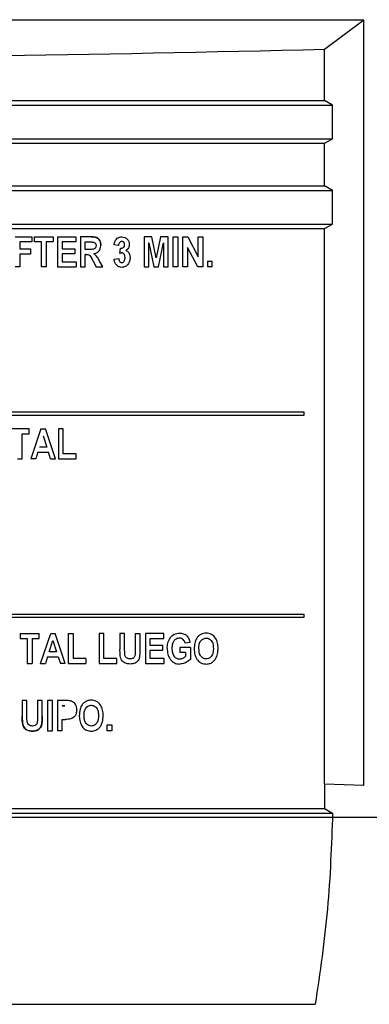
# Model space of a CAD drawing. Header units: inches. Extents: x 1390 to 5322, y 201 to 2979.
# Tile 13 of 85: x 1931 to 1951, y 1181 to 1239. Entities that reach past the tile are written whole.
import ezdxf

# ---------------------------------------------------------------- set-up
doc = ezdxf.new("R2010")
doc.units = ezdxf.units.IN
doc.header["$MEASUREMENT"] = 0
doc.layers.add('PWR_0600HP', color=7, linetype='Continuous')

# ---------------------------------------------------------------- blocks, each defined once
blk = doc.blocks.new('ssw06_front')
at = {"color": 144, "linetype": 'Continuous'}
for p, q in [((227.35, -666.912), (312.35, -666.912)), ((229.174, -671.917), (310.526, -671.917)), ((310.526, -673.896), (310.526, -671.917)), ((229.174, -673.896), (310.526, -673.896)), ((310.05, -676.657), (310.05, -674.157)), ((229.174, -676.917), (310.526, -676.917)), ((229.65, -676.657), (310.05, -676.657)), ((229.174, -678.896), (310.526, -678.896)), ((310.05, -679.157), (310.526, -678.896)), ((310.05, -711.733), (310.05, -679.157)), ((291.926, -679.643), (292.911, -679.643)), ((292.911, -679.643), (292.911, -679.941)), ((293.049, -679.941), (293.049, -679.643)), ((293.049, -679.643), (294.148, -679.643)), ((294.148, -679.643), (294.148, -679.941)), ((294.4, -679.643), (295.477, -679.643)), ((294.4, -679.643), (294.4, -681.407)), ((295.477, -679.643), (295.477, -679.941)), ((295.752, -679.643), (295.752, -681.407)), ((296.371, -679.643), (295.752, -679.643)), ((299.486, -679.643), (299.486, -681.407)), ((299.941, -679.643), (299.486, -679.643)), ((300.185, -680.869), (299.941, -679.643)), ((300.433, -679.643), (300.185, -680.869)), ((300.883, -679.643), (300.433, -679.643)), ((300.883, -681.407), (300.883, -679.643)), ((301.181, -681.407), (301.181, -679.643)), ((301.181, -679.643), (301.456, -679.643)), ((301.456, -679.643), (301.456, -681.407)), ((301.754, -681.407), (301.754, -679.643)), ((301.754, -679.643), (302.041, -679.643)), ((302.041, -679.643), (302.647, -680.821)), ((302.647, -680.821), (302.647, -679.643)), ((302.647, -679.643), (302.922, -679.643)), ((302.922, -679.643), (302.922, -681.407)), ((292.911, -679.941), (292.201, -679.941)), ((292.201, -679.941), (292.201, -680.353)), ((292.201, -680.353), (292.82, -680.353)), ((292.82, -680.353), (292.82, -680.651)), ((293.461, -679.941), (293.049, -679.941)), ((293.461, -681.407), (293.461, -679.941)), ((293.736, -679.941), (293.736, -681.407)), ((294.148, -679.941), (293.736, -679.941)), ((295.477, -679.941), (294.675, -679.941)), ((294.675, -679.941), (294.675, -680.353)), ((294.675, -680.353), (295.431, -680.353)), ((295.431, -680.353), (295.431, -680.628)), ((296.027, -680.376), (296.027, -679.941)), ((296.027, -679.941), (296.275, -679.941)), ((296.262, -680.376), (296.027, -680.376)), ((297.974, -680.147), (297.722, -680.101)), ((298.066, -680.608), (298.096, -680.307)), ((299.761, -681.407), (299.761, -679.996)), ((299.761, -679.996), (300.042, -681.407)), ((300.322, -681.407), (300.608, -679.996)), ((300.608, -679.996), (300.608, -681.407)), ((302.029, -680.257), (302.029, -681.407)), ((302.625, -681.407), (302.029, -680.257)), ((292.201, -680.651), (292.201, -681.407)), ((292.82, -680.651), (292.201, -680.651)), ((295.431, -680.628), (294.675, -680.628)), ((294.675, -680.628), (294.675, -681.109)), ((296.027, -681.407), (296.027, -680.674)), ((296.027, -680.674), (296.086, -680.674)), ((296.086, -680.674), (296.027, -680.674)), ((296.467, -681.025), (296.671, -681.407)), ((297.722, -680.949), (297.997, -680.903)), ((292.201, -681.407), (291.926, -681.407)), ((293.736, -681.407), (293.461, -681.407)), ((294.4, -681.407), (295.5, -681.407)), ((294.675, -681.109), (295.5, -681.109)), ((295.5, -681.109), (295.5, -681.407)), ((295.752, -681.407), (296.027, -681.407)), ((296.671, -681.407), (297.058, -681.407)), ((297.058, -681.407), (296.873, -681.062)), ((299.486, -681.407), (299.761, -681.407)), ((300.042, -681.407), (300.322, -681.407)), ((300.608, -681.407), (300.883, -681.407)), ((301.456, -681.407), (301.181, -681.407)), ((302.029, -681.407), (301.754, -681.407)), ((302.922, -681.407), (302.625, -681.407)), ((303.197, -681.063), (303.472, -681.063)), ((303.197, -681.063), (303.197, -681.407)), ((303.472, -681.407), (303.197, -681.407)), ((303.472, -681.407), (303.472, -681.063)), ((292.751, -690.893), (291.651, -690.893)), ((292.751, -691.191), (292.751, -690.893)), ((293.434, -690.893), (292.843, -692.657)), ((293.434, -690.893), (293.693, -690.893)), ((293.564, -691.309), (293.777, -691.97)), ((294.286, -692.657), (293.693, -690.893)), ((294.469, -690.893), (294.469, -692.657)), ((294.744, -692.359), (294.744, -690.893)), ((293.777, -691.97), (293.351, -691.97)), ((293.256, -692.267), (293.13, -692.657)), ((293.256, -692.267), (293.873, -692.267)), ((293.999, -692.657), (293.873, -692.267)), ((295.5, -692.359), (294.744, -692.359)), ((293.13, -692.657), (292.843, -692.657)), ((293.999, -692.657), (294.286, -692.657)), ((294.469, -692.657), (295.5, -692.657)), ((308.85, -701.957), (253.85, -701.957)), ((292.225, -702.893), (293.324, -702.893)), ((292.225, -702.893), (292.225, -703.191)), ((293.324, -703.191), (293.324, -702.893)), ((293.416, -704.657), (294.008, -702.893)), ((294.008, -702.893), (294.267, -702.893)), ((294.859, -704.657), (294.267, -702.893)), ((295.043, -704.657), (295.043, -702.893)), ((295.043, -702.893), (295.317, -702.893)), ((295.317, -702.893), (295.317, -704.359)), ((297.127, -702.893), (296.852, -702.893)), ((296.852, -702.893), (296.852, -704.657)), ((298.066, -702.893), (298.066, -703.83)), ((298.341, -702.893), (298.066, -702.893)), ((298.341, -703.848), (298.341, -702.893)), ((298.96, -702.893), (299.235, -702.893)), ((298.96, -702.893), (298.96, -703.868)), ((299.235, -702.893), (299.235, -703.816)), ((292.225, -703.191), (292.637, -703.191)), ((292.637, -703.191), (292.637, -704.657)), ((292.912, -703.191), (292.912, -704.657)), ((292.912, -703.191), (293.324, -703.191)), ((293.925, -703.97), (294.138, -703.309)), ((294.138, -703.309), (294.351, -703.97)), ((302.167, -703.42), (301.892, -703.466)), ((294.351, -703.97), (293.925, -703.97)), ((299.83, -704.359), (299.83, -703.878)), ((299.83, -703.878), (300.586, -703.878)), ((302.19, -703.718), (301.571, -703.718)), ((301.571, -703.718), (301.571, -704.015)), ((301.915, -704.015), (301.571, -704.015)), ((301.915, -704.015), (301.915, -704.235)), ((302.19, -703.718), (302.19, -704.411)), ((292.637, -704.657), (292.912, -704.657)), ((293.416, -704.657), (293.704, -704.657)), ((293.829, -704.267), (293.704, -704.657)), ((293.829, -704.267), (294.447, -704.267)), ((294.447, -704.267), (294.572, -704.657)), ((294.859, -704.657), (294.572, -704.657)), ((295.043, -704.657), (296.073, -704.657)), ((296.073, -704.359), (295.317, -704.359)), ((296.073, -704.359), (296.073, -704.657)), ((297.883, -704.359), (297.127, -704.359)), ((300.655, -704.359), (299.83, -704.359)), ((300.655, -704.657), (300.655, -704.359)), ((292.339, -706.825), (292.339, -707.762)), ((292.614, -706.825), (292.339, -706.825)), ((292.614, -707.78), (292.614, -706.825)), ((293.233, -706.825), (293.233, -707.801)), ((293.508, -706.825), (293.233, -706.825)), ((293.508, -707.748), (293.508, -706.825)), ((294.103, -706.825), (293.828, -706.825)), ((293.828, -706.825), (293.828, -708.589)), ((294.103, -708.589), (294.103, -706.825)), ((294.876, -706.825), (294.401, -706.825)), ((294.401, -706.825), (294.401, -708.589)), ((294.834, -707.123), (294.676, -707.123)), ((294.676, -707.123), (294.834, -707.123)), ((294.676, -707.925), (294.875, -707.925)), ((294.676, -708.589), (294.676, -707.925)), ((293.828, -708.589), (294.103, -708.589)), ((294.676, -708.589), (294.401, -708.589)), ((297.31, -708.589), (297.31, -708.245)), ((297.31, -708.245), (297.585, -708.245)), ((297.585, -708.589), (297.31, -708.589)), ((297.585, -708.245), (297.585, -708.589))]:
    blk.add_line(p, q, dxfattribs=at)
at = {"color": 7, "linetype": 'Continuous'}
for p, q in [((310.05, -668.639), (312.35, -666.912)), ((312.35, -711.794), (312.35, -666.912)), ((310.05, -671.657), (310.05, -668.639)), ((229.65, -671.657), (310.05, -671.657)), ((310.526, -671.917), (310.05, -671.657)), ((310.05, -674.157), (310.526, -673.896)), ((229.65, -674.157), (310.05, -674.157)), ((310.526, -676.917), (310.05, -676.657)), ((310.526, -678.896), (310.526, -676.917)), ((229.65, -679.157), (310.05, -679.157)), ((253.85, -689.907), (308.85, -689.907)), ((308.85, -690.107), (253.85, -690.107)), ((308.85, -689.907), (308.85, -690.107)), ((292.339, -691.191), (292.751, -691.191)), ((292.339, -692.657), (292.339, -691.191)), ((294.744, -690.893), (294.469, -690.893)), ((295.5, -692.657), (295.5, -692.359)), ((292.064, -692.657), (292.339, -692.657)), ((253.85, -701.757), (308.85, -701.757)), ((308.85, -701.757), (308.85, -701.957)), ((297.127, -704.359), (297.127, -702.893)), ((299.555, -702.893), (299.555, -704.657)), ((300.632, -702.893), (299.555, -702.893)), ((300.632, -703.191), (300.632, -702.893)), ((299.83, -703.191), (300.632, -703.191)), ((299.83, -703.603), (299.83, -703.191)), ((300.586, -703.603), (299.83, -703.603)), ((300.586, -703.878), (300.586, -703.603)), ((296.852, -704.657), (297.883, -704.657)), ((297.883, -704.657), (297.883, -704.359)), ((299.555, -704.657), (300.655, -704.657)), ((310.05, -711.733), (310.051, -713.157)), ((312.35, -711.794), (310.05, -711.733)), ((229.649, -713.157), (310.051, -713.157)), ((310.051, -713.157), (310.524, -713.417)), ((229.176, -713.417), (310.524, -713.417)), ((535.699, -713.676), (230.55, -713.676)), ((230.193, -724.627), (309.507, -724.627))]:
    blk.add_line(p, q, dxfattribs=at)
at = {"color": 144, "linetype": 'Continuous', "flags": 128}
for points in [[(294.4, -679.643), (294.4, -679.643)], [(295.5, -681.407), (295.5, -681.407)], [(303.197, -681.063), (303.197, -681.063)], [(303.197, -681.407), (303.197, -681.407)], [(303.472, -681.063), (303.472, -681.063)], [(303.472, -681.407), (303.472, -681.407)], [(293.434, -690.893), (293.434, -690.893)], [(293.564, -691.309), (293.564, -691.309)], [(293.693, -690.893), (293.693, -690.893)], [(293.351, -691.97), (293.351, -691.97)], [(293.256, -692.267), (293.256, -692.267)], [(293.873, -692.267), (293.873, -692.267)], [(292.843, -692.657), (292.843, -692.657)], [(293.999, -692.657), (293.999, -692.657)], [(292.225, -702.893), (292.225, -702.893)], [(293.324, -702.893), (293.324, -702.893)], [(294.267, -702.893), (294.267, -702.893)], [(298.96, -702.893), (298.96, -702.893)], [(303.117, -702.87), (303.117, -702.87)], [(292.912, -703.191), (292.912, -703.191)], [(298.066, -703.83), (298.066, -703.83)], [(300.838, -703.772), (300.838, -703.772)], [(301.571, -704.015), (301.571, -704.015)], [(301.915, -704.015), (301.915, -704.015)], [(302.19, -703.718), (302.19, -703.718)], [(302.419, -703.786), (302.419, -703.786)], [(292.912, -704.657), (292.912, -704.657)], [(293.416, -704.657), (293.416, -704.657)], [(293.704, -704.657), (293.704, -704.657)], [(293.829, -704.267), (293.829, -704.267)], [(294.572, -704.657), (294.572, -704.657)], [(294.859, -704.657), (294.859, -704.657)], [(295.043, -704.657), (295.043, -704.657)], [(295.317, -704.359), (295.317, -704.359)], [(296.073, -704.359), (296.073, -704.359)], [(296.073, -704.657), (296.073, -704.657)], [(301.571, -704.68), (301.571, -704.68)], [(301.915, -704.235), (301.915, -704.235)], [(295.224, -706.851), (295.224, -706.851)], [(294.676, -707.123), (294.676, -707.123)], [(294.834, -707.123), (294.834, -707.123)], [(294.875, -707.925), (294.875, -707.925)], [(295.684, -707.718), (295.684, -707.718)], [(297.081, -707.707), (297.081, -707.707)], [(294.401, -708.589), (294.401, -708.589)], [(294.676, -708.589), (294.676, -708.589)], [(296.384, -708.612), (296.384, -708.612)], [(296.875, -708.394), (296.875, -708.394)]]:
    blk.add_lwpolyline(points, dxfattribs=at)
at = {"color": 7, "linetype": 'Continuous'}
blk.add_ellipse((269.85, -481.491), major_axis=(544.999, 0), ratio=0.344328, start_param=4.63856, end_param=4.786217, dxfattribs=at)
at = {"color": 144, "linetype": 'Continuous'}
for points, knots in [([(296.943, -680.137), (296.937, -680.058), (296.926, -679.931), (296.84, -679.787), (296.746, -679.701), (296.587, -679.645), (296.46, -679.644), (296.371, -679.643)], [0, 0, 0, 0, 0.2668842, 0.4317705, 0.5641364, 0.697042, 1, 1, 1, 1]), ([(296.371, -679.643), (296.444, -679.644), (296.517, -679.645), (296.626, -679.663), (296.661, -679.671), (296.729, -679.698), (296.76, -679.717), (296.842, -679.789), (296.883, -679.853), (296.933, -679.99), (296.941, -680.064), (296.943, -680.137)], [0, 0, 0, 0, 0.25, 0.25, 0.375, 0.375, 0.5, 0.5, 0.75, 0.75, 1, 1, 1, 1]), ([(297.722, -680.101), (297.734, -680.043), (297.759, -679.925), (297.841, -679.777), (297.962, -679.685), (298.075, -679.647), (298.148, -679.644), (298.177, -679.643)], [0, 0, 0, 0, 0.2518935, 0.5068765, 0.6921464, 0.8769653, 1, 1, 1, 1]), ([(298.177, -679.643), (298.235, -679.644), (298.293, -679.652), (298.401, -679.693), (298.449, -679.727), (298.527, -679.812), (298.56, -679.861), (298.604, -679.967), (298.614, -680.024), (298.615, -680.082)], [0, 0, 0, 0, 0.25, 0.25, 0.5, 0.5, 0.75, 0.75, 1, 1, 1, 1]), ([(296.668, -680.154), (296.667, -680.199), (296.661, -680.245), (296.613, -680.321), (296.575, -680.35), (296.486, -680.371), (296.441, -680.372), (296.352, -680.376), (296.307, -680.376), (296.262, -680.376)], [0, 0, 0, 0, 0.25, 0.25, 0.5, 0.5, 0.75, 0.75, 1, 1, 1, 1]), ([(296.275, -679.941), (296.318, -679.941), (296.382, -679.942), (296.468, -679.944), (296.511, -679.95), (296.532, -679.954)], [0, 0, 0, 0, 0.498977, 0.748892, 1, 1, 1, 1]), ([(296.532, -679.954), (296.553, -679.962), (296.595, -679.979), (296.641, -680.028), (296.665, -680.089), (296.667, -680.132), (296.668, -680.154)], [0, 0, 0, 0, 0.254771, 0.511622, 0.745581, 1, 1, 1, 1]), ([(296.538, -680.629), (296.609, -680.611), (296.725, -680.581), (296.85, -680.468), (296.924, -680.331), (296.941, -680.214), (296.943, -680.145), (296.943, -680.137)], [0, 0, 0, 0, 0.308338, 0.505769, 0.70313, 0.96539, 1, 1, 1, 1]), ([(298.169, -679.918), (298.148, -679.92), (298.104, -679.924), (298.05, -679.961), (298.005, -680.016), (297.982, -680.082), (297.976, -680.129), (297.974, -680.147)], [0, 0, 0, 0, 0.19394, 0.389667, 0.57164, 0.83302, 1, 1, 1, 1]), ([(298.096, -680.307), (298.128, -680.307), (298.16, -680.305), (298.222, -680.289), (298.25, -680.273), (298.275, -680.254)], [0, 0, 0, 0, 0.5, 0.5, 1, 1, 1, 1]), ([(298.34, -680.098), (298.339, -680.073), (298.336, -680.03), (298.306, -679.976), (298.265, -679.94), (298.217, -679.92), (298.184, -679.919), (298.169, -679.918)], [0, 0, 0, 0, 0.26582, 0.456329, 0.646829, 0.844639, 1, 1, 1, 1]), ([(298.275, -680.254), (298.286, -680.244), (298.297, -680.234), (298.314, -680.21), (298.32, -680.197), (298.336, -680.156), (298.339, -680.127), (298.34, -680.098)], [0, 0, 0, 0, 0.25, 0.25, 0.5, 0.5, 1, 1, 1, 1]), ([(298.615, -680.082), (298.614, -680.118), (298.611, -680.155), (298.593, -680.225), (298.579, -680.258), (298.524, -680.353), (298.469, -680.401), (298.409, -680.442)], [0, 0, 0, 0, 0.25, 0.25, 0.5, 0.5, 1, 1, 1, 1]), ([(298.409, -680.442), (298.442, -680.456), (298.508, -680.483), (298.583, -680.566), (298.649, -680.692), (298.657, -680.799), (298.661, -680.866)], [0, 0, 0, 0, 0.200592, 0.401237, 0.621349, 1, 1, 1, 1]), ([(296.086, -680.674), (296.12, -680.674), (296.175, -680.675), (296.249, -680.698), (296.352, -680.789), (296.406, -680.913), (296.459, -681.01), (296.467, -681.025)], [0, 0, 0, 0, 0.179766, 0.293647, 0.407563, 0.903611, 1, 1, 1, 1]), ([(296.873, -681.062), (296.851, -681.021), (296.807, -680.94), (296.721, -680.794), (296.625, -680.69), (296.55, -680.638), (296.538, -680.629)], [0, 0, 0, 0, 0.25085, 0.501826, 0.921878, 1, 1, 1, 1]), ([(298.186, -681.43), (298.133, -681.425), (298.027, -681.416), (297.893, -681.332), (297.794, -681.213), (297.74, -681.081), (297.727, -680.988), (297.722, -680.949)], [0, 0, 0, 0, 0.213634, 0.429345, 0.621665, 0.837619, 1, 1, 1, 1]), ([(297.997, -680.903), (298, -680.932), (298.007, -680.99), (298.037, -681.066), (298.081, -681.118), (298.128, -681.15), (298.163, -681.153), (298.181, -681.155)], [0, 0, 0, 0, 0.254887, 0.512235, 0.700994, 0.843441, 1, 1, 1, 1]), ([(298.183, -680.582), (298.173, -680.583), (298.153, -680.583), (298.113, -680.592), (298.085, -680.601), (298.066, -680.608)], [0, 0, 0, 0, 0.250722, 0.501734, 1, 1, 1, 1]), ([(298.181, -681.155), (298.199, -681.153), (298.234, -681.149), (298.284, -681.114), (298.329, -681.053), (298.359, -680.964), (298.362, -680.895), (298.363, -680.859)], [0, 0, 0, 0, 0.138167, 0.277647, 0.460826, 0.720279, 1, 1, 1, 1]), ([(298.363, -680.859), (298.362, -680.798), (298.355, -680.736), (298.312, -680.654), (298.293, -680.63), (298.256, -680.602), (298.243, -680.594), (298.214, -680.585), (298.198, -680.583), (298.183, -680.582)], [0, 0, 0, 0, 0.5, 0.5, 0.75, 0.75, 0.875, 0.875, 1, 1, 1, 1]), ([(298.661, -680.866), (298.656, -680.936), (298.647, -681.075), (298.547, -681.256), (298.413, -681.376), (298.286, -681.425), (298.213, -681.428), (298.186, -681.43)], [0, 0, 0, 0, 0.253619, 0.509833, 0.733769, 0.901244, 1, 1, 1, 1]), ([(300.838, -703.772), (300.839, -703.664), (300.848, -703.556), (300.901, -703.345), (300.943, -703.247), (301.064, -703.066), (301.144, -702.988), (301.288, -702.916), (301.34, -702.897), (301.446, -702.875), (301.5, -702.871), (301.554, -702.87)], [0, 0, 0, 0, 0.25, 0.25, 0.5, 0.5, 0.75, 0.75, 0.875, 0.875, 1, 1, 1, 1]), ([(301.554, -702.87), (301.63, -702.872), (301.705, -702.879), (301.851, -702.926), (301.918, -702.964), (302.03, -703.067), (302.073, -703.132), (302.134, -703.27), (302.153, -703.345), (302.167, -703.42)], [0, 0, 0, 0, 0.25, 0.25, 0.5, 0.5, 0.75, 0.75, 1, 1, 1, 1]), ([(303.816, -703.775), (303.814, -703.668), (303.807, -703.561), (303.762, -703.353), (303.723, -703.25), (303.603, -703.072), (303.523, -702.995), (303.381, -702.918), (303.331, -702.9), (303.226, -702.876), (303.172, -702.871), (303.117, -702.87)], [0, 0, 0, 0, 0.25, 0.25, 0.5, 0.5, 0.75, 0.75, 0.875, 0.875, 1, 1, 1, 1]), ([(301.55, -703.168), (301.516, -703.169), (301.482, -703.171), (301.415, -703.187), (301.381, -703.199), (301.291, -703.248), (301.24, -703.297), (301.166, -703.414), (301.144, -703.48), (301.118, -703.616), (301.114, -703.685), (301.113, -703.755)], [0, 0, 0, 0, 0.125, 0.125, 0.25, 0.25, 0.5, 0.5, 0.75, 0.75, 1, 1, 1, 1]), ([(301.892, -703.466), (301.872, -703.386), (301.838, -703.308), (301.745, -703.224), (301.71, -703.203), (301.632, -703.174), (301.592, -703.169), (301.55, -703.168)], [0, 0, 0, 0, 0.5, 0.5, 0.75, 0.75, 1, 1, 1, 1]), ([(302.694, -703.774), (302.695, -703.634), (302.707, -703.492), (302.81, -703.308), (302.86, -703.256), (302.979, -703.185), (303.049, -703.169), (303.119, -703.168)], [0, 0, 0, 0, 0.5, 0.5, 0.75, 0.75, 1, 1, 1, 1]), ([(303.119, -703.168), (303.165, -703.172), (303.258, -703.179), (303.374, -703.252), (303.46, -703.354), (303.531, -703.526), (303.537, -703.67), (303.541, -703.768)], [0, 0, 0, 0, 0.1668121, 0.3355357, 0.4794899, 0.6486328, 1, 1, 1, 1]), ([(298.668, -704.68), (298.567, -704.678), (298.466, -704.67), (298.278, -704.591), (298.201, -704.518), (298.102, -704.339), (298.087, -704.236), (298.069, -704.033), (298.067, -703.932), (298.066, -703.83)], [0, 0, 0, 0, 0.25, 0.25, 0.5, 0.5, 0.75, 0.75, 1, 1, 1, 1]), ([(298.353, -704.138), (298.349, -704.114), (298.348, -704.09), (298.346, -704.065), (298.344, -704.041), (298.344, -704.017), (298.343, -703.993), (298.342, -703.969), (298.342, -703.945), (298.342, -703.92), (298.342, -703.896), (298.341, -703.872), (298.341, -703.848)], [0, 0, 0, 0, 0.0000727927, 0.0000727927, 0.0000727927, 0.0001454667, 0.0001454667, 0.0001454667, 0.0002178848, 0.0002178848, 0.0002178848, 0.0002903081, 0.0002903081, 0.0002903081, 0.0002903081]), ([(298.96, -703.868), (298.959, -703.926), (298.957, -704.037), (298.951, -704.177), (298.909, -704.276), (298.854, -704.332), (298.77, -704.375), (298.703, -704.379), (298.661, -704.382)], [0, 0, 0, 0, 0.251786, 0.4845521, 0.5976587, 0.7110295, 0.8203041, 1, 1, 1, 1]), ([(299.235, -703.816), (299.233, -703.916), (299.229, -704.116), (299.205, -704.375), (299.084, -704.542), (298.959, -704.63), (298.815, -704.674), (298.716, -704.678), (298.668, -704.68)], [0, 0, 0, 0, 0.2511587, 0.5041322, 0.6284799, 0.7524634, 0.8806295, 1, 1, 1, 1]), ([(300.838, -703.772), (300.839, -703.882), (300.849, -703.991), (300.903, -704.204), (300.945, -704.304), (301.04, -704.44), (301.076, -704.482), (301.158, -704.554), (301.204, -704.585), (301.301, -704.634), (301.354, -704.652), (301.461, -704.675), (301.516, -704.679), (301.571, -704.68)], [0, 0, 0, 0, 0.25, 0.25, 0.5, 0.5, 0.625, 0.625, 0.75, 0.75, 0.875, 0.875, 1, 1, 1, 1]), ([(301.113, -703.755), (301.114, -703.84), (301.12, -703.926), (301.149, -704.051), (301.163, -704.091), (301.197, -704.168), (301.22, -704.204), (301.246, -704.239)], [0, 0, 0, 0, 0.5, 0.5, 0.75, 0.75, 1, 1, 1, 1]), ([(302.419, -703.786), (302.421, -703.907), (302.431, -704.028), (302.479, -704.203), (302.5, -704.259), (302.553, -704.366), (302.588, -704.416), (302.625, -704.464)], [0, 0, 0, 0, 0.5, 0.5, 0.75, 0.75, 1, 1, 1, 1]), ([(303.541, -703.768), (303.539, -703.838), (303.534, -703.979), (303.478, -704.163), (303.375, -704.293), (303.255, -704.37), (303.164, -704.378), (303.119, -704.382)], [0, 0, 0, 0, 0.25209, 0.506487, 0.673668, 0.84153, 1, 1, 1, 1]), ([(303.61, -704.461), (303.646, -704.411), (303.743, -704.275), (303.806, -704.033), (303.813, -703.851), (303.816, -703.775)], [0, 0, 0, 0, 0.252286, 0.686032, 1, 1, 1, 1]), ([(298.661, -704.382), (298.613, -704.378), (298.536, -704.373), (298.444, -704.317), (298.387, -704.249), (298.363, -704.185), (298.355, -704.147), (298.353, -704.138)], [0, 0, 0, 0, 0.327887, 0.529641, 0.731596, 0.934999, 1, 1, 1, 1]), ([(301.246, -704.239), (301.283, -704.284), (301.329, -704.323), (301.435, -704.372), (301.494, -704.381), (301.553, -704.382)], [0, 0, 0, 0, 0.5, 0.5, 1, 1, 1, 1]), ([(301.553, -704.382), (301.586, -704.379), (301.681, -704.372), (301.808, -704.319), (301.885, -704.258), (301.915, -704.235)], [0, 0, 0, 0, 0.2518277, 0.7181333, 1, 1, 1, 1]), ([(302.19, -704.411), (302.12, -704.47), (301.982, -704.589), (301.758, -704.668), (301.619, -704.677), (301.571, -704.68)], [0, 0, 0, 0, 0.3957851, 0.7876571, 1, 1, 1, 1]), ([(302.625, -704.464), (302.657, -704.498), (302.735, -704.578), (302.905, -704.665), (303.044, -704.675), (303.119, -704.68)], [0, 0, 0, 0, 0.252289, 0.601415, 1, 1, 1, 1]), ([(303.119, -704.68), (303.165, -704.678), (303.281, -704.672), (303.462, -704.61), (303.561, -704.511), (303.61, -704.461)], [0, 0, 0, 0, 0.251709, 0.627064, 1, 1, 1, 1]), ([(295.224, -706.851), (295.196, -706.843), (295.166, -706.838), (295.137, -706.835), (295.108, -706.832), (295.079, -706.83), (295.05, -706.829), (294.992, -706.826), (294.934, -706.825), (294.876, -706.825)], [0, 0, 0, 0, 0.0000878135, 0.0000878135, 0.0000878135, 0.0001750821, 0.0001750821, 0.0001750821, 0.0003487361, 0.0003487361, 0.0003487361, 0.0003487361]), ([(295.224, -706.851), (295.265, -706.869), (295.347, -706.905), (295.439, -707.013), (295.513, -707.168), (295.519, -707.294), (295.524, -707.37)], [0, 0, 0, 0, 0.207929, 0.416027, 0.649648, 1, 1, 1, 1]), ([(296.383, -706.802), (296.302, -706.808), (296.158, -706.819), (295.971, -706.923), (295.822, -707.092), (295.7, -707.361), (295.69, -707.588), (295.684, -707.718)], [0, 0, 0, 0, 0.184247, 0.332381, 0.480433, 0.700642, 1, 1, 1, 1]), ([(297.081, -707.707), (297.079, -707.6), (297.072, -707.493), (297.027, -707.285), (296.988, -707.183), (296.868, -707.004), (296.788, -706.928), (296.646, -706.85), (296.596, -706.832), (296.491, -706.808), (296.437, -706.804), (296.383, -706.802)], [0, 0, 0, 0, 0.25, 0.25, 0.5, 0.5, 0.75, 0.75, 0.875, 0.875, 1, 1, 1, 1]), ([(295.524, -707.37), (295.519, -707.447), (295.51, -707.582), (295.424, -707.744), (295.316, -707.853), (295.129, -707.925), (294.979, -707.925), (294.875, -707.925)], [0, 0, 0, 0, 0.231613, 0.405416, 0.54556, 0.686687, 1, 1, 1, 1]), ([(296.384, -707.1), (296.454, -707.102), (296.524, -707.116), (296.641, -707.187), (296.69, -707.239), (296.759, -707.359), (296.778, -707.427), (296.802, -707.562), (296.806, -707.631), (296.806, -707.7)], [0, 0, 0, 0, 0.25, 0.25, 0.5, 0.5, 0.75, 0.75, 1, 1, 1, 1]), ([(292.941, -708.612), (292.846, -708.607), (292.699, -708.6), (292.527, -708.501), (292.426, -708.382), (292.335, -708.134), (292.337, -707.922), (292.339, -707.762)], [0, 0, 0, 0, 0.231774, 0.356363, 0.480734, 0.610388, 1, 1, 1, 1]), ([(292.339, -707.762), (292.34, -707.864), (292.342, -707.965), (292.355, -708.117), (292.362, -708.167), (292.383, -708.266), (292.399, -708.315), (292.472, -708.448), (292.55, -708.522), (292.736, -708.601), (292.839, -708.61), (292.941, -708.612)], [0, 0, 0, 0, 0.25, 0.25, 0.375, 0.375, 0.5, 0.5, 0.75, 0.75, 1, 1, 1, 1]), ([(292.626, -708.07), (292.623, -708.046), (292.618, -707.998), (292.616, -707.925), (292.615, -707.853), (292.614, -707.804), (292.614, -707.78)], [0, 0, 0, 0, 0.2507201, 0.5010301, 0.7504958, 1, 1, 1, 1]), ([(292.934, -708.314), (292.898, -708.313), (292.862, -708.311), (292.793, -708.292), (292.76, -708.276), (292.702, -708.232), (292.679, -708.204), (292.643, -708.141), (292.634, -708.106), (292.626, -708.07)], [0, 0, 0, 0, 0.25, 0.25, 0.5, 0.5, 0.75, 0.75, 1, 1, 1, 1]), ([(293.233, -707.801), (293.233, -707.858), (293.232, -707.916), (293.228, -708.002), (293.226, -708.031), (293.22, -708.089), (293.216, -708.117), (293.19, -708.2), (293.151, -708.248), (293.051, -708.305), (292.992, -708.313), (292.934, -708.314)], [0, 0, 0, 0, 0.25, 0.25, 0.375, 0.375, 0.5, 0.5, 0.75, 0.75, 1, 1, 1, 1]), ([(292.941, -708.612), (293.018, -708.607), (293.148, -708.599), (293.313, -708.513), (293.424, -708.396), (293.516, -708.136), (293.511, -707.917), (293.508, -707.748)], [0, 0, 0, 0, 0.189767, 0.322849, 0.456232, 0.582342, 1, 1, 1, 1]), ([(293.508, -707.748), (293.506, -707.848), (293.502, -708.048), (293.478, -708.307), (293.357, -708.474), (293.232, -708.562), (293.088, -708.606), (292.989, -708.61), (292.941, -708.612)], [0, 0, 0, 0, 0.251203, 0.504226, 0.628574, 0.752552, 0.880669, 1, 1, 1, 1]), ([(295.684, -707.718), (295.686, -707.778), (295.689, -707.9), (295.731, -708.121), (295.807, -708.29), (295.881, -708.384), (295.89, -708.396)], [0, 0, 0, 0, 0.251503, 0.503466, 0.936369, 1, 1, 1, 1]), ([(296.875, -708.394), (296.913, -708.345), (296.947, -708.295), (297.002, -708.185), (297.022, -708.128), (297.07, -707.952), (297.079, -707.829), (297.081, -707.707)], [0, 0, 0, 0, 0.25, 0.25, 0.5, 0.5, 1, 1, 1, 1]), ([(295.89, -708.396), (295.921, -708.431), (295.954, -708.464), (296.029, -708.52), (296.069, -708.543), (296.154, -708.579), (296.2, -708.592), (296.291, -708.609), (296.337, -708.611), (296.384, -708.612)], [0, 0, 0, 0, 0.25, 0.25, 0.5, 0.5, 0.75, 0.75, 1, 1, 1, 1]), ([(296.384, -708.612), (296.43, -708.611), (296.477, -708.608), (296.569, -708.591), (296.613, -708.578), (296.698, -708.542), (296.739, -708.518), (296.812, -708.462), (296.844, -708.429), (296.875, -708.394)], [0, 0, 0, 0, 0.25, 0.25, 0.5, 0.5, 0.75, 0.75, 1, 1, 1, 1])]:
    blk.add_open_spline(points, degree=3, knots=knots, dxfattribs=at)
at = {"color": 7, "linetype": 'Continuous'}
for points, knots in [([(303.117, -702.87), (303.063, -702.871), (303.009, -702.875), (302.903, -702.897), (302.851, -702.916), (302.755, -702.966), (302.71, -702.998), (302.633, -703.074), (302.599, -703.117), (302.511, -703.254), (302.473, -703.357), (302.426, -703.569), (302.42, -703.677), (302.419, -703.786)], [0, 0, 0, 0, 0.125, 0.125, 0.25, 0.25, 0.375, 0.375, 0.5, 0.5, 0.75, 0.75, 1, 1, 1, 1]), ([(303.119, -704.382), (303.084, -704.381), (303.05, -704.377), (302.983, -704.359), (302.951, -704.345), (302.863, -704.289), (302.815, -704.237), (302.709, -704.056), (302.695, -703.913), (302.694, -703.774)], [0, 0, 0, 0, 0.125, 0.125, 0.25, 0.25, 0.5, 0.5, 1, 1, 1, 1]), ([(295.959, -707.706), (295.961, -707.636), (295.967, -707.496), (296.021, -707.313), (296.125, -707.187), (296.239, -707.117), (296.332, -707.101), (296.378, -707.1), (296.384, -707.1)], [0, 0, 0, 0, 0.2520869, 0.506632, 0.6688364, 0.8315271, 0.9779903, 1, 1, 1, 1]), ([(296.384, -708.314), (296.34, -708.31), (296.25, -708.302), (296.129, -708.224), (296.027, -708.099), (295.967, -707.917), (295.962, -707.78), (295.959, -707.706)], [0, 0, 0, 0, 0.159986, 0.321288, 0.505902, 0.733182, 1, 1, 1, 1]), ([(296.806, -707.7), (296.805, -707.84), (296.793, -707.983), (296.691, -708.167), (296.642, -708.221), (296.554, -708.277), (296.522, -708.292), (296.454, -708.31), (296.42, -708.313), (296.384, -708.314)], [0, 0, 0, 0, 0.5, 0.5, 0.75, 0.75, 0.875, 0.875, 1, 1, 1, 1]), ([(310.524, -713.417), (310.459, -715.29), (310.33, -719.046), (309.782, -722.763), (309.507, -724.627)], [0, 0, 0, 0, 0.498547, 1, 1, 1, 1])]:
    blk.add_open_spline(points, degree=3, knots=knots, dxfattribs=at)

msp = doc.modelspace()

# ---------------------------------------------------------------- block references
at = {"layer": 'PWR_0600HP'}
msp.add_blockref('ssw06_front', (1638.477, 1906.093), dxfattribs=at)

doc.saveas('drawing.dxf')
